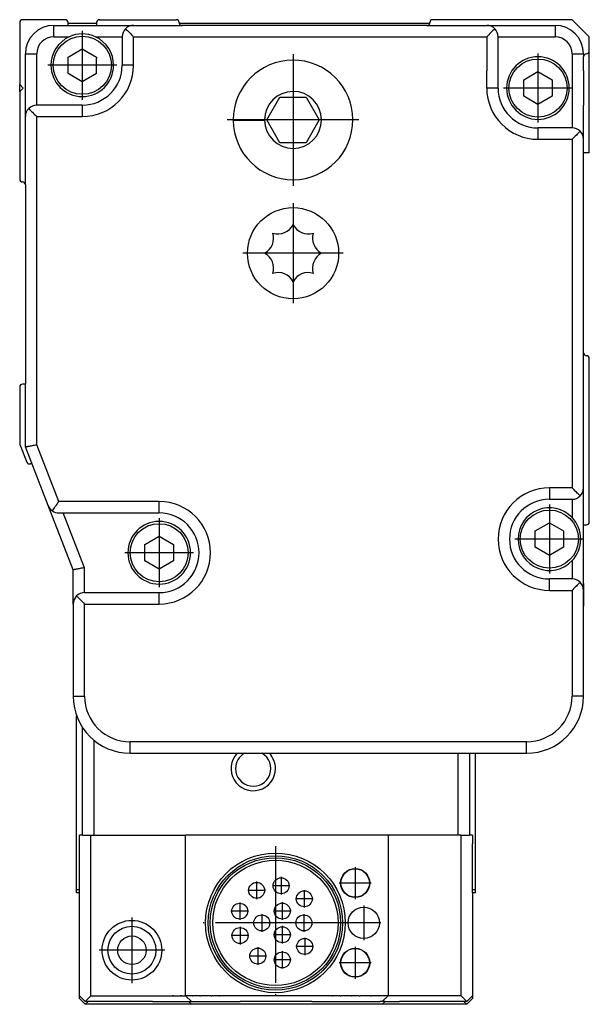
# Model space of a CAD drawing. Header units: inches. Extents: x -235 to 4616, y -109 to 485.
# Tile 19 of 30: x 726 to 776, y 169 to 255. Entities that reach past the tile are written whole.
import ezdxf

# ---------------------------------------------------------------- set-up
doc = ezdxf.new("R2010")
doc.units = ezdxf.units.IN
doc.linetypes.add('DOT_CENTER', pattern=[14, 12, -1, 0, -1])
doc.layers.add('1', color=7, linetype='Continuous')

# ---------------------------------------------------------------- blocks, each defined once
blk = doc.blocks.new('L-32_CABEZA__30', base_point=(731.37, 168.652))
at = {"color": 7, "linetype": 'Continuous'}
for p, q in [((731.37, 187.35), (731.37, 193.983)), ((731.87, 183.5), (731.87, 192.98)), ((732.87, 191.854), (732.87, 183.5)), ((764.87, 183.5), (764.87, 190.698)), ((765.87, 190.698), (765.87, 183.5)), ((766.37, 187.35), (766.37, 190.698)), ((731.37, 187.102), (731.37, 187.35)), ((731.37, 178.7), (731.37, 187.102)), ((766.37, 187.102), (766.37, 187.35)), ((766.37, 178.7), (766.37, 187.102)), ((731.62, 183), (731.62, 183.252)), ((731.62, 182.752), (731.62, 183)), ((731.62, 178.7), (731.62, 182.752)), ((732.62, 169.4), (732.62, 183.252)), ((740.937, 170.358), (740.937, 183.252)), ((758.702, 183.252), (758.702, 169.836)), ((765.12, 169.4), (765.12, 183.252)), ((766.12, 183.252), (766.12, 183)), ((766.12, 183), (766.12, 182.752)), ((766.12, 178.7), (766.12, 182.752)), ((731.37, 178.452), (731.37, 178.7)), ((731.62, 178.452), (731.37, 178.452)), ((731.62, 178.452), (731.62, 178.7)), ((731.62, 169.8), (731.62, 178.452)), ((766.12, 178.452), (766.12, 178.7)), ((766.12, 178.452), (766.12, 169.8)), ((766.37, 178.452), (766.12, 178.452)), ((766.37, 178.452), (766.37, 178.7)), ((740.937, 169.77), (740.937, 170.358)), ((731.62, 169.552), (731.62, 169.8)), ((731.62, 169.4), (731.62, 169.552)), ((740.937, 169.592), (740.937, 169.77)), ((740.937, 169.4), (740.937, 169.592)), ((758.702, 169.836), (758.702, 169.4)), ((766.12, 169.8), (766.12, 169.552)), ((766.12, 169.552), (766.12, 169.4)), ((731.62, 169.152), (731.62, 169.4)), ((731.62, 169.152), (732.12, 168.652)), ((732.367, 168.9), (732.12, 168.652)), ((741.437, 168.652), (732.12, 168.652)), ((738.02, 168.902), (739.72, 168.902)), ((739.72, 168.902), (741.02, 168.902)), ((739.807, 169.394), (739.797, 169.392)), ((739.807, 169.394), (739.83, 169.394)), ((739.861, 169.392), (739.83, 169.394)), ((740.495, 169.394), (740.449, 169.392)), ((740.495, 169.394), (740.55, 169.394)), ((740.604, 169.392), (740.55, 169.394)), ((741.02, 168.902), (741.187, 168.902)), ((741.187, 168.902), (741.437, 168.9)), ((741.187, 168.902), (741.437, 168.652)), ((741.437, 168.9), (744.02, 168.902)), ((758.202, 168.652), (741.437, 168.652)), ((741.507, 169.394), (741.497, 169.392)), ((741.507, 169.394), (741.53, 169.394)), ((741.545, 169.394), (741.53, 169.394)), ((741.561, 169.392), (741.545, 169.394)), ((742.173, 169.394), (742.149, 169.392)), ((742.173, 169.394), (742.195, 169.394)), ((742.195, 169.394), (742.209, 169.394)), ((742.209, 169.394), (742.232, 169.394)), ((742.232, 169.394), (742.25, 169.394)), ((742.304, 169.392), (742.25, 169.394)), ((743.189, 169.394), (743.245, 169.394)), ((743.29, 169.392), (743.245, 169.394)), ((743.909, 169.394), (743.932, 169.394)), ((743.942, 169.392), (743.932, 169.394)), ((744.02, 168.902), (745.72, 168.902)), ((752.02, 168.902), (753.72, 168.902)), ((753.72, 168.902), (755.02, 168.902)), ((753.807, 169.394), (753.797, 169.392)), ((753.807, 169.394), (753.83, 169.394)), ((753.861, 169.392), (753.83, 169.394)), ((754.495, 169.394), (754.449, 169.392)), ((754.495, 169.394), (754.55, 169.394)), ((754.604, 169.392), (754.55, 169.394)), ((755.02, 168.902), (758.02, 168.9)), ((755.507, 169.394), (755.497, 169.392)), ((755.507, 169.394), (755.53, 169.394)), ((755.545, 169.394), (755.53, 169.394)), ((755.561, 169.392), (755.545, 169.394)), ((756.173, 169.389), (756.149, 169.392)), ((756.173, 169.389), (756.195, 169.394)), ((756.195, 169.394), (756.209, 169.394)), ((756.209, 169.394), (756.232, 169.394)), ((756.232, 169.394), (756.25, 169.394)), ((756.304, 169.392), (756.25, 169.394)), ((757.189, 169.394), (757.245, 169.394)), ((757.29, 169.392), (757.245, 169.394)), ((757.909, 169.394), (757.932, 169.394)), ((757.942, 169.392), (757.932, 169.394)), ((758.202, 168.9), (758.02, 168.9)), ((758.45, 168.9), (758.202, 168.9)), ((758.45, 168.9), (758.202, 168.652)), ((765.62, 168.652), (758.202, 168.652)), ((758.45, 168.9), (759.72, 168.902)), ((765.62, 168.652), (765.372, 168.9)), ((765.62, 168.652), (766.12, 169.152)), ((766.12, 169.4), (766.12, 169.152))]:
    blk.add_line(p, q, dxfattribs=at)
blk = doc.blocks.new('L-32_CABEZA_1__31', base_point=(731.37, 168.9))
at = {"color": 7, "linetype": 'Continuous'}
for p, q in [((731.37, 187.35), (731.37, 193.983)), ((731.87, 183.5), (731.87, 192.98)), ((732.87, 191.854), (732.87, 183.5)), ((764.87, 183.5), (764.87, 190.698)), ((765.87, 190.698), (765.87, 183.5)), ((766.37, 187.35), (766.37, 190.698)), ((731.37, 187.102), (731.37, 187.35)), ((731.37, 178.7), (731.37, 187.102)), ((766.37, 187.102), (766.37, 187.35)), ((766.37, 178.7), (766.37, 187.102)), ((731.87, 183.5), (731.62, 183.5)), ((731.62, 183.252), (731.62, 183.5)), ((731.87, 183.5), (732.62, 183.5)), ((732.62, 183.252), (732.62, 183.5)), ((732.62, 183.5), (732.87, 183.5)), ((732.87, 183.5), (740.937, 183.5)), ((740.937, 183.252), (740.937, 183.5)), ((758.702, 183.5), (740.937, 183.5)), ((758.702, 183.5), (758.702, 183.252)), ((764.87, 183.5), (758.702, 183.5)), ((765.12, 183.5), (764.87, 183.5)), ((765.12, 183.5), (765.87, 183.5)), ((765.12, 183.252), (765.12, 183.5)), ((766.12, 183.5), (765.87, 183.5)), ((766.12, 183.5), (766.12, 183.252)), ((731.62, 183), (731.62, 183.252)), ((731.62, 182.752), (731.62, 183)), ((731.62, 178.7), (731.62, 182.752)), ((732.62, 169.4), (732.62, 183.252)), ((740.937, 170.358), (740.937, 183.252)), ((758.702, 183.252), (758.702, 169.836)), ((765.12, 169.4), (765.12, 183.252)), ((766.12, 183.252), (766.12, 183)), ((766.12, 183), (766.12, 182.752)), ((766.12, 178.7), (766.12, 182.752)), ((731.62, 178.7), (731.37, 178.7)), ((731.62, 178.452), (731.62, 178.7)), ((731.62, 169.8), (731.62, 178.452)), ((766.37, 178.7), (766.12, 178.7)), ((766.12, 178.452), (766.12, 178.7)), ((766.12, 178.452), (766.12, 169.8)), ((740.937, 169.77), (740.937, 170.358)), ((731.62, 169.552), (731.62, 169.8)), ((731.62, 169.4), (731.62, 169.552)), ((740.937, 169.592), (740.937, 169.77)), ((740.937, 169.4), (740.937, 169.592)), ((758.702, 169.836), (758.702, 169.4)), ((766.12, 169.8), (766.12, 169.552)), ((766.12, 169.552), (766.12, 169.4)), ((731.62, 169.4), (732.12, 168.9)), ((732.62, 169.4), (732.12, 168.9)), ((738.02, 168.902), (732.12, 168.9)), ((732.62, 169.4), (739.797, 169.392)), ((738.02, 168.902), (739.72, 168.902)), ((739.72, 168.902), (741.02, 168.902)), ((739.807, 169.394), (739.797, 169.392)), ((739.807, 169.394), (739.83, 169.394)), ((739.861, 169.392), (739.83, 169.394)), ((739.861, 169.392), (740.449, 169.392)), ((740.495, 169.394), (740.449, 169.392)), ((740.495, 169.394), (740.55, 169.394)), ((740.604, 169.392), (740.55, 169.394)), ((740.604, 169.392), (740.937, 169.4)), ((741.497, 169.392), (740.937, 169.4)), ((740.937, 169.4), (741.437, 168.9)), ((741.02, 168.902), (741.187, 168.902)), ((741.187, 168.902), (741.437, 168.9)), ((741.437, 168.9), (744.02, 168.902)), ((741.507, 169.394), (741.497, 169.392)), ((741.507, 169.394), (741.53, 169.394)), ((741.545, 169.394), (741.53, 169.394)), ((741.561, 169.392), (741.545, 169.394)), ((742.149, 169.392), (741.561, 169.392)), ((742.173, 169.394), (742.149, 169.392)), ((742.173, 169.394), (742.195, 169.394)), ((742.195, 169.394), (742.209, 169.394)), ((742.209, 169.394), (742.232, 169.394)), ((742.232, 169.394), (742.25, 169.394)), ((742.304, 169.392), (742.25, 169.394)), ((743.189, 169.394), (742.304, 169.392)), ((743.189, 169.394), (743.245, 169.394)), ((743.29, 169.392), (743.245, 169.394)), ((743.909, 169.394), (743.29, 169.392)), ((743.909, 169.394), (743.932, 169.394)), ((743.942, 169.392), (743.932, 169.394)), ((753.797, 169.392), (743.942, 169.392)), ((744.02, 168.902), (745.72, 168.902)), ((752.02, 168.902), (745.72, 168.902)), ((752.02, 168.902), (753.72, 168.902)), ((753.72, 168.902), (755.02, 168.902)), ((753.807, 169.394), (753.797, 169.392)), ((753.807, 169.394), (753.83, 169.394)), ((753.861, 169.392), (753.83, 169.394)), ((754.449, 169.392), (753.861, 169.392)), ((754.495, 169.394), (754.449, 169.392)), ((754.495, 169.394), (754.55, 169.394)), ((754.604, 169.392), (754.55, 169.394)), ((755.497, 169.392), (754.604, 169.392)), ((755.02, 168.902), (758.02, 168.9)), ((755.507, 169.394), (755.497, 169.392)), ((755.507, 169.394), (755.53, 169.394)), ((755.545, 169.394), (755.53, 169.394)), ((755.561, 169.392), (755.545, 169.394)), ((756.149, 169.392), (755.561, 169.392)), ((756.173, 169.389), (756.149, 169.392)), ((756.173, 169.389), (756.195, 169.394)), ((756.195, 169.394), (756.209, 169.394)), ((756.209, 169.394), (756.232, 169.394)), ((756.232, 169.394), (756.25, 169.394)), ((756.304, 169.392), (756.25, 169.394)), ((757.189, 169.394), (756.304, 169.392)), ((757.189, 169.394), (757.245, 169.394)), ((757.29, 169.392), (757.245, 169.394)), ((757.909, 169.394), (757.29, 169.392)), ((757.909, 169.394), (757.932, 169.394)), ((757.942, 169.392), (757.932, 169.394)), ((758.702, 169.4), (757.942, 169.392)), ((758.202, 168.9), (758.02, 168.9)), ((758.702, 169.4), (758.202, 168.9)), ((758.45, 168.9), (758.202, 168.9)), ((758.45, 168.9), (759.72, 168.902)), ((765.12, 169.4), (758.702, 169.4)), ((765.62, 168.9), (759.72, 168.902)), ((765.62, 168.9), (765.12, 169.4)), ((765.62, 168.9), (766.12, 169.4))]:
    blk.add_line(p, q, dxfattribs=at)
for centre, radius in [((748.82, 175.8), 6.133), ((748.82, 175.8), 5.9), ((748.82, 175.8), 5.725), ((748.82, 175.8), 5.5), ((755.82, 179.3), 1.275), ((755.82, 179.3), 1.25), ((747.17, 178.658), 0.7), ((749.32, 179.062), 0.7), ((751.352, 177.916), 0.7), ((745.684, 176.83), 0.7), ((749.42, 176.839), 0.7), ((747.62, 175.8), 0.7), ((751.32, 175.8), 0.7), ((756.57, 175.8), 1.375), ((736.22, 173.4), 2.62), ((736.22, 173.4), 2.1), ((736.22, 173.4), 1.25), ((745.714, 174.685), 0.7), ((749.42, 174.761), 0.7), ((751.39, 173.73), 0.7), ((747.27, 172.887), 0.7), ((749.42, 172.555), 0.7), ((755.82, 172.3), 1.275), ((755.82, 172.3), 1.25)]:
    blk.add_circle(centre, radius, dxfattribs=at)
for radius, start, end in [(1.95, 136.25211, 0), (1.55, 119.54897, 180), (1.55, 180, 60.45103), (1.95, 0, 43.74789)]:
    blk.add_arc((746.87, 189.35), radius, start, end, dxfattribs=at)
at = {"layer": '1', "color": 2, "linetype": 'DOT_CENTER'}
for p, q in [((748.82, 182.546), (748.82, 169.054)), ((755.82, 180.703), (755.82, 177.898)), ((749.32, 179.832), (749.32, 178.292)), ((747.17, 179.428), (747.17, 177.888)), ((750.09, 179.062), (748.55, 179.062)), ((757.222, 179.3), (754.417, 179.3)), ((747.94, 178.658), (746.4, 178.658)), ((751.352, 178.686), (751.352, 177.146)), ((745.684, 177.6), (745.684, 176.06)), ((749.42, 177.609), (749.42, 176.069)), ((752.122, 177.916), (750.582, 177.916)), ((756.57, 177.313), (756.57, 174.288)), ((746.454, 176.83), (744.914, 176.83)), ((747.62, 176.57), (747.62, 175.03)), ((750.19, 176.839), (748.65, 176.839)), ((751.32, 176.57), (751.32, 175.03)), ((736.22, 176.282), (736.22, 170.518)), ((755.566, 175.8), (742.073, 175.8)), ((748.39, 175.8), (746.85, 175.8)), ((749.42, 175.531), (749.42, 173.991)), ((752.09, 175.8), (750.55, 175.8)), ((758.082, 175.8), (755.057, 175.8)), ((746.484, 174.685), (744.944, 174.685)), ((745.714, 175.455), (745.714, 173.915)), ((750.19, 174.761), (748.65, 174.761)), ((751.39, 174.5), (751.39, 172.96)), ((739.102, 173.4), (733.338, 173.4)), ((747.27, 173.657), (747.27, 172.117)), ((749.42, 173.325), (749.42, 171.785)), ((752.16, 173.73), (750.62, 173.73)), ((755.82, 173.703), (755.82, 170.898)), ((748.04, 172.887), (746.5, 172.887)), ((750.19, 172.555), (748.65, 172.555)), ((757.222, 172.3), (754.417, 172.3))]:
    blk.add_line(p, q, dxfattribs=at)
blk = doc.blocks.new('L-32_PERFIL__32', base_point=(726.37, 190.698))
at = {"color": 7, "linetype": 'Continuous'}
for p, q in [((730.37, 255.1), (726.62, 255.1)), ((733.37, 255.1), (740.12, 255.1)), ((774.87, 255.1), (762.62, 255.1)), ((776.37, 253.6), (774.87, 255.1)), ((726.37, 254.85), (726.37, 249.4)), ((729.366, 254.598), (730.62, 254.598)), ((729.37, 254.35), (729.366, 254.598)), ((729.366, 253.598), (729.37, 254.35)), ((730.62, 254.799), (730.62, 254.85)), ((730.62, 254.598), (730.62, 254.799)), ((730.62, 254.799), (733.12, 254.799)), ((730.62, 254.598), (733.12, 254.598)), ((733.12, 254.85), (733.12, 254.799)), ((733.12, 254.799), (733.12, 254.598)), ((733.12, 254.598), (736.366, 254.598)), ((736.366, 254.598), (740.62, 254.6)), ((740.375, 254.799), (762.364, 254.797)), ((762.12, 254.6), (740.62, 254.6)), ((762.12, 254.6), (767.366, 254.598)), ((767.366, 254.598), (773.366, 254.598)), ((773.366, 254.598), (773.366, 253.598)), ((729.366, 253.598), (730.72, 253.598)), ((733.012, 253.598), (735.366, 253.598)), ((735.356, 253.562), (735.366, 253.598)), ((735.356, 253.562), (735.366, 251.098)), ((736.366, 253.598), (767.366, 253.598)), ((736.366, 251.098), (736.366, 253.598)), ((767.366, 253.598), (767.369, 250.597)), ((768.366, 249.098), (768.366, 253.598)), ((768.366, 253.598), (773.366, 253.598)), ((776.37, 252.35), (776.37, 253.6)), ((730.616, 251.82), (731.866, 252.542)), ((731.866, 252.542), (733.116, 251.82)), ((726.866, 246.598), (726.866, 252.098)), ((726.866, 252.098), (727.866, 252.098)), ((727.87, 250.098), (727.866, 252.098)), ((730.616, 250.377), (730.616, 251.82)), ((733.116, 251.82), (733.123, 251.699)), ((733.116, 250.377), (733.123, 251.699)), ((774.866, 252.098), (774.866, 245.598)), ((775.866, 252.098), (775.87, 251.85)), ((775.87, 250.598), (775.87, 251.85)), ((776.373, 243.396), (776.37, 252.35)), ((727.866, 247.598), (727.87, 250.098)), ((731.866, 249.655), (730.616, 250.377)), ((733.116, 250.377), (731.866, 249.655)), ((767.366, 249.098), (767.369, 250.597)), ((770.616, 249.82), (771.866, 250.542)), ((771.866, 250.542), (773.116, 249.82)), ((775.87, 250.598), (775.868, 247.598)), ((726.67, 249.1), (726.37, 249.4)), ((726.37, 248.8), (726.37, 249.4)), ((726.67, 249.1), (726.37, 248.8)), ((770.616, 248.377), (770.616, 249.82)), ((773.116, 249.82), (773.116, 248.377)), ((726.37, 248.8), (726.37, 241.1)), ((748.053, 246.302), (749.208, 248.302)), ((749.208, 248.302), (751.517, 248.302)), ((751.517, 248.302), (752.672, 246.302)), ((771.866, 247.655), (770.616, 248.377)), ((773.116, 248.377), (771.866, 247.655)), ((731.866, 247.598), (727.866, 247.598)), ((731.866, 247.598), (731.866, 246.598)), ((775.866, 244.598), (775.868, 247.598)), ((726.87, 240.6), (726.866, 246.598)), ((727.866, 246.598), (731.866, 246.598)), ((727.87, 242.098), (727.866, 246.598)), ((745.113, 246.261), (747.863, 246.282)), ((747.863, 246.282), (747.862, 246.302)), ((749.208, 244.302), (748.053, 246.302)), ((752.672, 246.302), (751.517, 244.302)), ((774.866, 245.598), (771.866, 245.598)), ((751.517, 244.302), (749.208, 244.302)), ((771.866, 244.598), (774.866, 244.598)), ((774.866, 244.598), (774.866, 213.996)), ((775.872, 243.396), (775.866, 244.598)), ((775.868, 242.6), (775.872, 243.396)), ((776.373, 243.396), (775.872, 243.396)), ((727.866, 217.786), (727.87, 242.098)), ((775.87, 225.85), (775.868, 242.6)), ((726.87, 240.6), (726.87, 223.1)), ((775.866, 213.996), (775.87, 225.85)), ((776.37, 210.996), (776.37, 225.35)), ((726.87, 223.1), (726.62, 223.1)), ((726.866, 217.598), (726.87, 223.1)), ((726.37, 222.85), (726.37, 217.897)), ((726.387, 217.806), (726.991, 216.257)), ((728.874, 212.436), (726.866, 217.598)), ((729.806, 212.798), (727.866, 217.786)), ((774.866, 213.996), (772.866, 213.996)), ((775.866, 210.746), (775.866, 213.996)), ((738.616, 212.798), (729.806, 212.798)), ((772.866, 212.996), (774.866, 212.996)), ((774.866, 212.996), (774.866, 211.383)), ((731.066, 206.798), (728.874, 212.436)), ((729.806, 211.798), (730.195, 211.798)), ((732.066, 206.986), (730.195, 211.798)), ((730.195, 211.798), (738.616, 211.798)), ((771.616, 210.217), (772.866, 210.939)), ((772.866, 210.939), (774.116, 210.217)), ((771.616, 208.774), (771.616, 210.217)), ((774.116, 210.217), (774.116, 208.774)), ((775.866, 205.598), (775.866, 210.746)), ((775.866, 210.746), (776.12, 210.746)), ((737.366, 209.02), (738.616, 209.742)), ((738.616, 209.742), (739.866, 209.02)), ((737.366, 207.577), (737.366, 209.02)), ((739.866, 209.02), (739.866, 207.577)), ((772.866, 208.052), (771.616, 208.774)), ((774.116, 208.774), (772.866, 208.052)), ((738.616, 206.855), (737.366, 207.577)), ((739.866, 207.577), (738.616, 206.855)), ((774.866, 207.608), (774.866, 205.996)), ((731.066, 203.798), (731.066, 206.798)), ((732.066, 204.798), (732.066, 206.986)), ((774.866, 205.996), (772.866, 205.996)), ((772.866, 204.996), (774.866, 204.996)), ((774.866, 204.996), (774.866, 195.698)), ((775.866, 204.996), (775.866, 205.598)), ((775.896, 205.598), (775.866, 205.598)), ((775.866, 203.618), (775.866, 204.996)), ((775.896, 203.618), (775.896, 205.598)), ((732.066, 204.798), (738.616, 204.798)), ((731.066, 203.798), (731.066, 195.698)), ((732.066, 195.698), (732.066, 203.798)), ((732.066, 203.798), (738.616, 203.798)), ((775.866, 195.698), (775.866, 203.618)), ((775.866, 203.618), (775.896, 203.618)), ((731.066, 195.698), (732.066, 195.698)), ((736.066, 190.698), (736.066, 191.698)), ((770.866, 191.698), (736.066, 191.698)), ((736.066, 190.698), (765.87, 190.698)), ((765.87, 190.698), (766.37, 190.698)), ((766.37, 190.698), (770.866, 190.698))]:
    blk.add_line(p, q, dxfattribs=at)
for centre, radius in [((731.866, 251.098), 2.55), ((771.866, 249.098), 2.55), ((750.366, 234.598), 4), ((772.866, 209.496), 2.55), ((738.616, 208.298), 2.55)]:
    blk.add_circle(centre, radius, dxfattribs=at)
for centre, radius, start, end in [((726.62, 254.85), 0.25, 90, 180), ((730.37, 254.85), 0.25, 0.00002, 90), ((733.37, 254.85), 0.25, 90, 180), ((740.12, 254.85), 0.25, 0, 90), ((762.62, 254.85), 0.25, 90, 180), ((729.366, 252.098), 2.5, 90, 180), ((736.366, 253.598), 1, 135, 180), ((736.366, 253.598), 1, 90, 135), ((740.62, 254.85), 0.25, 180, 191.83871), ((740.62, 254.85), 0.25, 191.83871, 270), ((762.12, 254.85), 0.25, 270, 347.77179), ((762.12, 254.85), 0.25, 347.77179, 0), ((767.366, 253.598), 1, 45, 90), ((767.366, 253.598), 1, 0, 45), ((773.366, 252.098), 2.5, 0, 90), ((729.366, 252.098), 1.5, 90, 180), ((731.866, 251.098), 2.75, 114.61998, 180), ((731.866, 251.098), 2.75, 65.38002, 114.61998), ((731.866, 251.098), 2.75, 0, 65.38002), ((773.366, 252.098), 1.5, 0, 90), ((771.866, 249.098), 2.75, 0, 180), ((776.12, 251.85), 0.25, 90, 180), ((776.12, 252.35), 0.25, 270, 0), ((731.866, 251.098), 2.75, 180, 0), ((731.866, 251.098), 4.5, 270, 0), ((731.866, 251.098), 3.5, 270, 0), ((750.362, 246.302), 5.25, 180.44761, 180), ((771.866, 249.098), 4.5, 180, 270), ((771.866, 249.098), 3.5, 180, 270), ((771.866, 249.098), 2.75, 180, 0), ((750.362, 246.302), 2.5, 180.44761, 180.00001), ((727.866, 246.598), 1, 135, 180), ((727.866, 246.598), 1, 90, 135), ((750.362, 246.302), 5.25, 180, 180.44761), ((774.866, 244.598), 1, 45, 90), ((774.866, 244.598), 1, 0, 45), ((726.62, 241.1), 0.25, 179.99987, 270.00002), ((726.62, 240.6), 0.25, 0, 90), ((749.04, 237.8), 1.5, 252.87161, 332.12839), ((751.692, 237.8), 1.5, 207.87161, 287.12839), ((747.165, 235.924), 1.5, 297.87161, 17.12839), ((753.567, 235.924), 1.5, 162.87161, 242.12839), ((747.165, 233.272), 1.5, 342.87161, 62.12839), ((753.567, 233.272), 1.5, 117.87161, 197.12839), ((749.04, 231.397), 1.5, 27.87161, 107.12839), ((751.692, 231.397), 1.5, 72.87161, 152.12839), ((776.12, 225.85), 0.25, 180, 270), ((776.12, 225.35), 0.25, 0, 90), ((726.62, 222.85), 0.25, 90, 180), ((726.62, 217.897), 0.25, 180, 201.30672), ((727.224, 216.348), 0.25, 201.30561, 291.64138), ((727.408, 215.883), 0.25, 83.5583, 111.73555), ((772.866, 209.496), 4.5, 90, 270), ((774.866, 213.996), 1, 315, 0), ((738.616, 208.298), 4.5, 270, 90), ((772.866, 209.496), 3.5, 90, 270), ((774.866, 213.996), 1, 270, 315), ((729.806, 212.798), 1, 201.25051, 235.62525), ((729.806, 212.798), 1, 235.62525, 270), ((738.616, 208.298), 3.5, 270, 90), ((772.866, 209.496), 2.75, 43.34176, 180), ((738.616, 208.298), 2.75, 0, 180), ((772.866, 209.496), 2.75, 0, 43.34176), ((776.12, 210.996), 0.25, 270, 0), ((772.866, 209.496), 2.75, 180, 316.65824), ((772.866, 209.496), 2.75, 316.65824, 0), ((738.616, 208.298), 2.75, 180, 0), ((774.866, 204.996), 1, 45, 90), ((774.866, 204.996), 1, 0, 45), ((732.066, 203.798), 1, 135, 180), ((732.066, 203.798), 1, 90, 135), ((736.066, 195.698), 5, 180, 270), ((736.066, 195.698), 4, 180, 270), ((770.866, 195.698), 4, 270, 360), ((770.866, 195.698), 5, 270, 0)]:
    blk.add_arc(centre, radius, start, end, dxfattribs=at)
for points, knots in [([(735.659, 254.306), (735.771, 254.193), (736.007, 253.957), (736.243, 253.722), (736.366, 253.598)], [0, 0, 0, 0, 0.476879, 1, 1, 1, 1]), ([(768.073, 254.306), (767.961, 254.193), (767.725, 253.957), (767.489, 253.722), (767.366, 253.598)], [0, 0, 0, 0, 0.476879, 1, 1, 1, 1]), ([(774.866, 252.098), (774.927, 252.098), (775.049, 252.098), (775.232, 252.098), (775.407, 252.098), (775.563, 252.098), (775.691, 252.098), (775.776, 252.098), (775.825, 252.098), (775.847, 252.098), (775.86, 252.098), (775.865, 252.098), (775.866, 252.098)], [0, 0, 0, 0, 0.182054, 0.368241, 0.547425, 0.707422, 0.837399, 0.930361, 0.962048, 0.984036, 0.998004, 1, 1, 1, 1]), ([(736.366, 251.098), (736.304, 251.098), (736.181, 251.098), (735.998, 251.098), (735.825, 251.098), (735.669, 251.098), (735.542, 251.098), (735.456, 251.098), (735.401, 251.098), (735.378, 251.098), (735.366, 251.098)], [0, 0, 0, 0, 0.187366, 0.368095, 0.549009, 0.707107, 0.835816, 0.929788, 0.964894, 1, 1, 1, 1]), ([(768.366, 249.098), (768.354, 249.098), (768.331, 249.098), (768.276, 249.098), (768.19, 249.098), (768.063, 249.098), (767.907, 249.098), (767.734, 249.098), (767.551, 249.098), (767.428, 249.098), (767.366, 249.098)], [0, 0, 0, 0, 0.035106, 0.070212, 0.164184, 0.292893, 0.450991, 0.631905, 0.812634, 1, 1, 1, 1]), ([(727.159, 247.306), (727.271, 247.193), (727.507, 246.957), (727.743, 246.722), (727.866, 246.598)], [0, 0, 0, 0, 0.476879, 1, 1, 1, 1]), ([(745.112, 246.302), (745.18, 246.302), (745.332, 246.302), (745.581, 246.302), (745.875, 246.302), (746.211, 246.302), (746.583, 246.302), (746.914, 246.302), (747.193, 246.302), (747.412, 246.302), (747.636, 246.302), (747.786, 246.302), (747.862, 246.302)], [0, 0, 0, 0, 0.203794, 0.454084, 0.749092, 1.085717, 1.459731, 1.865861, 2.07912, 2.298112, 2.522017, 2.75, 2.75, 2.75, 2.75]), ([(771.866, 245.598), (771.866, 245.587), (771.866, 245.563), (771.866, 245.509), (771.866, 245.423), (771.866, 245.296), (771.866, 245.14), (771.866, 244.967), (771.866, 244.784), (771.866, 244.661), (771.866, 244.598)], [0, 0, 0, 0, 0.035106, 0.070212, 0.164184, 0.292893, 0.450991, 0.631905, 0.812634, 1, 1, 1, 1]), ([(775.573, 245.306), (775.461, 245.193), (775.225, 244.957), (774.989, 244.722), (774.866, 244.598)], [0, 0, 0, 0, 0.476879, 1, 1, 1, 1]), ([(726.866, 217.598), (726.879, 217.601), (726.905, 217.606), (726.976, 217.62), (727.061, 217.637), (727.185, 217.66), (727.321, 217.685), (727.491, 217.716), (727.675, 217.75), (727.801, 217.774), (727.866, 217.786)], [0, 0, 0, 0, 0.040166, 0.080333, 0.214666, 0.30212, 0.456217, 0.631203, 0.82048, 1.017452, 1.017452, 1.017452, 1.017452]), ([(772.866, 213.996), (772.866, 213.923), (772.866, 213.8), (772.866, 213.617), (772.866, 213.454), (772.866, 213.305), (772.866, 213.192), (772.866, 213.117), (772.866, 213.068), (772.866, 213.031), (772.866, 213.007), (772.866, 212.996)], [0, 0, 0, 0, 0.219244, 0.368095, 0.548985, 0.707107, 0.816877, 0.888604, 0.929788, 0.964894, 1, 1, 1, 1]), ([(775.573, 213.289), (775.461, 213.401), (775.225, 213.637), (774.989, 213.872), (774.866, 213.996)], [0, 0, 0, 0, 0.476879, 1, 1, 1, 1]), ([(729.241, 211.973), (729.326, 212.097), (729.514, 212.372), (729.702, 212.647), (729.806, 212.798)], [0, 0, 0, 0, 0.45067, 1, 1, 1, 1]), ([(738.616, 211.798), (738.616, 211.81), (738.616, 211.834), (738.616, 211.888), (738.616, 211.974), (738.616, 212.101), (738.616, 212.257), (738.616, 212.43), (738.616, 212.613), (738.616, 212.736), (738.616, 212.798)], [0, 0, 0, 0, 0.035106, 0.070212, 0.164184, 0.292893, 0.450991, 0.631905, 0.812634, 1, 1, 1, 1]), ([(732.066, 206.986), (732.001, 206.974), (731.875, 206.95), (731.691, 206.916), (731.521, 206.885), (731.385, 206.86), (731.261, 206.837), (731.176, 206.82), (731.105, 206.806), (731.079, 206.801), (731.066, 206.798)], [0, 0, 0, 0, 0.196972, 0.386249, 0.561235, 0.715332, 0.802831, 0.937119, 0.977285, 1.017452, 1.017452, 1.017452, 1.017452]), ([(772.866, 204.996), (772.866, 205.058), (772.866, 205.181), (772.866, 205.364), (772.866, 205.537), (772.866, 205.693), (772.866, 205.82), (772.866, 205.906), (772.866, 205.961), (772.866, 205.984), (772.866, 205.996)], [0, 0, 0, 0, 0.187366, 0.368095, 0.549009, 0.707107, 0.835816, 0.929788, 0.964894, 1, 1, 1, 1]), ([(775.573, 205.703), (775.461, 205.59), (775.225, 205.355), (774.989, 205.119), (774.866, 204.996)], [0, 0, 0, 0, 0.476879, 1, 1, 1, 1]), ([(731.359, 204.506), (731.471, 204.393), (731.707, 204.157), (731.943, 203.922), (732.066, 203.798)], [0, 0, 0, 0, 0.476879, 1, 1, 1, 1]), ([(738.616, 203.798), (738.616, 203.861), (738.616, 203.984), (738.616, 204.167), (738.616, 204.34), (738.616, 204.496), (738.616, 204.623), (738.616, 204.709), (738.616, 204.763), (738.616, 204.787), (738.616, 204.798)], [0, 0, 0, 0, 0.1873655, 0.3680947, 0.5490094, 0.7071068, 0.8358161, 0.9297883, 0.9648942, 1, 1, 1, 1]), ([(775.866, 195.698), (775.865, 195.698), (775.86, 195.698), (775.847, 195.698), (775.825, 195.698), (775.776, 195.698), (775.691, 195.698), (775.563, 195.698), (775.407, 195.698), (775.232, 195.698), (775.049, 195.698), (774.927, 195.698), (774.866, 195.698)], [0, 0, 0, 0, 0.001996, 0.015964, 0.037952, 0.069639, 0.162601, 0.292578, 0.452575, 0.631759, 0.817946, 1, 1, 1, 1]), ([(770.866, 190.698), (770.866, 190.71), (770.866, 190.734), (770.866, 190.788), (770.866, 190.874), (770.866, 191.001), (770.866, 191.157), (770.866, 191.33), (770.866, 191.513), (770.866, 191.636), (770.866, 191.698)], [0, 0, 0, 0, 0.035106, 0.070212, 0.164184, 0.292893, 0.450991, 0.631905, 0.812634, 1, 1, 1, 1])]:
    blk.add_open_spline(points, degree=3, knots=knots, dxfattribs=at)
at = {"layer": '1', "color": 2, "linetype": 'DOT_CENTER'}
for p, q in [((731.866, 254.123), (731.866, 248.073)), ((750.362, 252.077), (750.362, 240.527)), ((771.866, 252.123), (771.866, 246.073)), ((734.891, 251.098), (728.841, 251.098)), ((774.891, 249.098), (768.841, 249.098)), ((756.137, 246.302), (744.587, 246.302)), ((750.366, 238.998), (750.366, 230.198)), ((754.766, 234.598), (745.966, 234.598)), ((772.866, 212.521), (772.866, 206.471)), ((738.616, 211.323), (738.616, 205.273)), ((775.891, 209.496), (769.841, 209.496)), ((741.641, 208.298), (735.591, 208.298))]:
    blk.add_line(p, q, dxfattribs=at)
blk = doc.blocks.new('L-32__33', base_point=(726.37, 168.652))
for name, p in [('L-32_PERFIL__32', (726.37, 190.698)), ('L-32_CABEZA__30', (731.37, 168.652)), ('L-32_CABEZA_1__31', (731.37, 168.9))]:
    blk.add_blockref(name, p)
blk = doc.blocks.new('D', base_point=(751.371, 212))
blk.add_blockref('L-32__33', (726.37, 168.652))

msp = doc.modelspace()

# ---------------------------------------------------------------- block references
msp.add_blockref('D', (751.371, 212))

doc.saveas('drawing.dxf')
